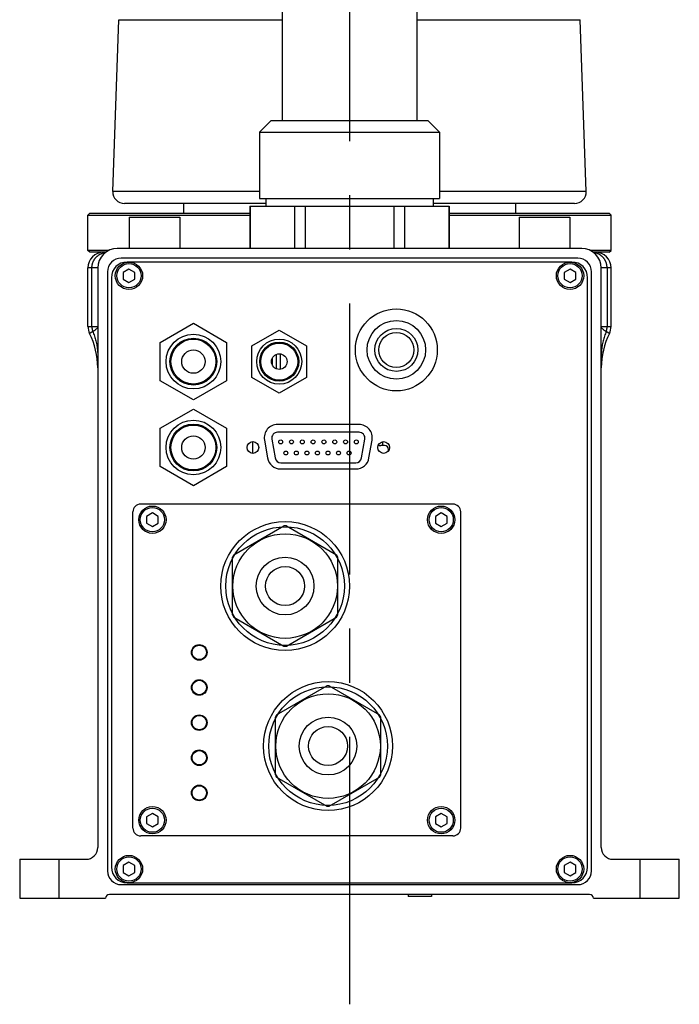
# Model space of a CAD drawing. Extents: x 0 to 3364, y 0 to 2376.
# Tile 75 of 83: x 2019 to 2188, y 819 to 1071. Entities that reach past the tile are written whole.
import ezdxf

# ---------------------------------------------------------------- set-up
doc = ezdxf.new("R2010")
doc.units = 0
doc.header["$LTSCALE"] = 185.02
doc.linetypes.add('CENTER', pattern=[0.6, 0.375, -0.075, 0.075, -0.075])
doc.layers.get('0').update_dxf_attribs({"linetype": 'CONTINUOUS'})
doc.layers.add('DEFAULT_1', color=7, linetype='CENTER')

msp = doc.modelspace()

# ---------------------------------------------------------------- linework, layer by layer
at = {"color": 7, "linetype": 'CONTINUOUS'}
for p, q in [((2085.8593, 1508.8681), (2085.8593, 1045.4181)), ((2120.3593, 1508.8681), (2120.3593, 1045.4181)), ((2042.4716, 1027.2228), (2044.0082, 1071.2228)), ((2044.0082, 1071.2228), (2085.8593, 1071.2228)), ((2120.3593, 1071.2228), (2162.2104, 1071.2228)), ((2163.7469, 1027.2228), (2162.2104, 1071.2228)), ((2083.0593, 1045.4181), (2080.0593, 1042.4181)), ((2083.0593, 1045.4181), (2123.1593, 1045.4181)), ((2123.1593, 1045.4181), (2126.1593, 1042.4181)), ((2080.0593, 1042.4181), (2126.1593, 1042.4181)), ((2080.0593, 1042.4181), (2080.0593, 1025.4181)), ((2126.1593, 1042.4181), (2126.1593, 1025.4181)), ((2080.0593, 1027.2228), (2042.4716, 1027.2228)), ((2163.7469, 1027.2228), (2126.1593, 1027.2228)), ((2080.0593, 1025.4181), (2126.1593, 1025.4181)), ((2081.7108, 1025.4181), (2081.7108, 1023.4181)), ((2124.5078, 1025.4181), (2124.5078, 1023.4181)), ((2081.7108, 1024.1181), (2045.4698, 1024.1181)), ((2060.6093, 1024.1181), (2060.6093, 1021.6181)), ((2077.6093, 1023.4181), (2128.6093, 1023.4181)), ((2077.6093, 1023.4181), (2077.6093, 1012.6181)), ((2077.6609, 1023.4181), (2077.6609, 1012.6181)), ((2088.9803, 1023.4181), (2088.9803, 1012.6181)), ((2091.7899, 1023.4181), (2091.7899, 1012.6181)), ((2114.4286, 1023.4181), (2114.4286, 1012.6181)), ((2117.2383, 1023.4181), (2117.2383, 1012.6181)), ((2160.7487, 1024.1181), (2124.5078, 1024.1181)), ((2128.5576, 1023.4181), (2128.5576, 1012.6181)), ((2128.6093, 1023.4181), (2128.6093, 1012.6181)), ((2145.6093, 1024.1181), (2145.6093, 1021.6181)), ((2036.6093, 1021.6181), (2036.1093, 1021.1181)), ((2036.1093, 1021.1181), (2077.6093, 1021.1181)), ((2036.1093, 1012.1181), (2036.1093, 1021.1181)), ((2036.6093, 1021.6181), (2077.6093, 1021.6181)), ((2046.6475, 1020.6181), (2059.6475, 1020.6181)), ((2046.6475, 1020.6181), (2046.6475, 1012.6181)), ((2059.6475, 1020.6181), (2059.6475, 1012.6181)), ((2128.6093, 1021.6181), (2169.6093, 1021.6181)), ((2128.6093, 1021.1181), (2170.1093, 1021.1181)), ((2146.571, 1020.6181), (2159.571, 1020.6181)), ((2146.571, 1020.6181), (2146.571, 1012.6181)), ((2159.571, 1020.6181), (2159.571, 1012.6181)), ((2169.6093, 1021.6181), (2170.1093, 1021.1181)), ((2170.1093, 1012.1181), (2170.1093, 1021.1181)), ((2041.4301, 1012.1181), (2036.1093, 1012.1181)), ((2036.6093, 1011.6181), (2036.1093, 1012.1181)), ((2040.6094, 1011.6181), (2036.6093, 1011.6181)), ((2162.6093, 1012.6181), (2043.6093, 1012.6181)), ((2170.1093, 1012.1181), (2164.7885, 1012.1181)), ((2169.6093, 1011.6181), (2165.6091, 1011.6181)), ((2169.6093, 1011.6181), (2170.1093, 1012.1181)), ((2161.6093, 1010.1181), (2044.6093, 1010.1181)), ((2160.1093, 1009.1181), (2046.1093, 1009.1181)), ((2038.6093, 1007.6181), (2036.1093, 1007.6181)), ((2036.1093, 992.6181), (2036.1093, 1007.6181)), ((2037.1123, 992.6181), (2037.1123, 1007.6181)), ((2038.6093, 1007.6181), (2038.6093, 859.1181)), ((2041.1093, 1006.6181), (2041.1093, 853.1181)), ((2046.6093, 1007.3381), (2045.1197, 1006.4781)), ((2048.0988, 1006.4781), (2046.6093, 1007.3381)), ((2159.6093, 1007.3381), (2158.1197, 1006.4781)), ((2161.0988, 1006.4781), (2159.6093, 1007.3381)), ((2165.1093, 853.1181), (2165.1093, 1006.6181)), ((2170.1093, 1007.6181), (2167.6093, 1007.6181)), ((2167.6093, 859.1181), (2167.6093, 1007.6181)), ((2169.1063, 1007.6181), (2169.1063, 992.6181)), ((2170.1093, 992.6181), (2170.1093, 1007.6181)), ((2042.1093, 1005.1181), (2042.1093, 854.1181)), ((2045.1197, 1006.4781), (2045.1197, 1004.7581)), ((2045.1197, 1004.7581), (2046.6093, 1003.8981)), ((2046.6093, 1003.8981), (2048.0988, 1004.7581)), ((2048.0988, 1004.7581), (2048.0988, 1006.4781)), ((2158.1197, 1006.4781), (2158.1197, 1004.7581)), ((2158.1197, 1004.7581), (2159.6093, 1003.8981)), ((2159.6093, 1003.8981), (2161.0988, 1004.7581)), ((2161.0988, 1004.7581), (2161.0988, 1006.4781)), ((2164.1093, 854.1181), (2164.1093, 1005.1181)), ((2036.1093, 992.6181), (2038.6093, 992.6181)), ((2054.6092, 988.5256), (2063.1093, 993.4331)), ((2063.1093, 993.4331), (2071.6093, 988.5256)), ((2078.1092, 987.6596), (2085.1093, 991.7011)), ((2085.1093, 991.7011), (2092.1094, 987.6596)), ((2167.6093, 992.6181), (2170.1093, 992.6181)), ((2054.6092, 978.7106), (2054.6092, 988.5256)), ((2071.6093, 988.5256), (2071.6093, 978.7106)), ((2078.1092, 979.5766), (2078.1092, 987.6596)), ((2092.1094, 987.6596), (2092.1094, 979.5766)), ((2083.3605, 982.6483), (2083.3605, 984.5879)), ((2084.3605, 985.4724), (2084.3605, 981.7639)), ((2085.3605, 985.6019), (2085.3605, 981.6343)), ((2085.1093, 975.5351), (2078.1092, 979.5766)), ((2092.1094, 979.5766), (2085.1093, 975.5351)), ((2063.1093, 973.8031), (2054.6092, 978.7106)), ((2071.6093, 978.7106), (2063.1093, 973.8031)), ((2054.6092, 966.5256), (2063.1093, 971.4331)), ((2063.1093, 971.4331), (2071.6093, 966.5256)), ((2054.6092, 956.7106), (2054.6092, 966.5256)), ((2071.6093, 966.5256), (2071.6093, 956.7106)), ((2105.5573, 967.5181), (2084.6612, 967.5181)), ((2083.1947, 963.7677), (2084.0446, 958.9477)), ((2105.5466, 965.5281), (2084.6719, 965.5281)), ((2106.174, 958.9477), (2107.0239, 963.7677)), ((2078.3605, 960.1183), (2078.3605, 963.118)), ((2081.3129, 963.5277), (2082.124, 958.9277)), ((2108.0945, 958.9277), (2108.9057, 963.5277)), ((2112.1093, 962.1181), (2111.1093, 962.1181)), ((2111.6093, 962.1181), (2111.6093, 963.097)), ((2113.1093, 960.7891), (2113.1093, 961.1181)), ((2063.1093, 951.8031), (2054.6092, 956.7106)), ((2071.6093, 956.7106), (2063.1093, 951.8031)), ((2085.4723, 956.1181), (2104.7462, 956.1181)), ((2085.5218, 957.7081), (2104.6967, 957.7081)), ((2129.6093, 947.1181), (2049.6093, 947.1181)), ((2047.6093, 864.1181), (2047.6093, 945.1181)), ((2052.6093, 944.8381), (2051.1197, 943.9781)), ((2051.1197, 943.9781), (2051.1197, 942.2581)), ((2054.0988, 943.9781), (2052.6093, 944.8381)), ((2054.0988, 942.2581), (2054.0988, 943.9781)), ((2126.6093, 944.8381), (2125.1197, 943.9781)), ((2125.1197, 943.9781), (2125.1197, 942.2581)), ((2128.0988, 943.9781), (2126.6093, 944.8381)), ((2128.0988, 942.2581), (2128.0988, 943.9781)), ((2131.6093, 864.1181), (2131.6093, 945.1181)), ((2051.1197, 942.2581), (2052.6093, 941.3981)), ((2052.6093, 941.3981), (2054.0988, 942.2581)), ((2073.4419, 934.1044), (2086.2766, 941.5145)), ((2086.9419, 941.5145), (2099.7766, 934.1044)), ((2125.1197, 942.2581), (2126.6093, 941.3981)), ((2126.6093, 941.3981), (2128.0988, 942.2581)), ((2073.1093, 918.708), (2073.1093, 933.5283)), ((2100.1093, 918.708), (2100.1093, 933.5283)), ((2073.4419, 918.1318), (2086.2766, 910.7217)), ((2086.9419, 910.7217), (2099.7766, 918.1318)), ((2084.4419, 893.1044), (2097.2766, 900.5145)), ((2097.9419, 900.5145), (2110.7766, 893.1044)), ((2084.1093, 877.708), (2084.1093, 892.5283)), ((2111.1093, 877.708), (2111.1093, 892.5283)), ((2084.4419, 877.1318), (2097.2766, 869.7217)), ((2097.9419, 869.7217), (2110.7766, 877.1318)), ((2052.6093, 867.8381), (2051.1197, 866.9781)), ((2054.0988, 866.9781), (2052.6093, 867.8381)), ((2126.6093, 867.8381), (2125.1197, 866.9781)), ((2128.0988, 866.9781), (2126.6093, 867.8381)), ((2051.1197, 866.9781), (2051.1197, 865.2581)), ((2054.0988, 865.2581), (2054.0988, 866.9781)), ((2125.1197, 866.9781), (2125.1197, 865.2581)), ((2128.0988, 865.2581), (2128.0988, 866.9781)), ((2051.1197, 865.2581), (2052.6093, 864.3981)), ((2052.6093, 864.3981), (2054.0988, 865.2581)), ((2125.1197, 865.2581), (2126.6093, 864.3981)), ((2126.6093, 864.3981), (2128.0988, 865.2581)), ((2129.6093, 862.1181), (2049.6093, 862.1181)), ((2018.6093, 856.1181), (2035.6093, 856.1181)), ((2018.6093, 856.1181), (2018.6093, 846.1181)), ((2028.6093, 856.1181), (2028.6093, 846.1181)), ((2046.6093, 855.3381), (2045.1197, 854.4781)), ((2048.0988, 854.4781), (2046.6093, 855.3381)), ((2159.6093, 855.3381), (2158.1197, 854.4781)), ((2161.0988, 854.4781), (2159.6093, 855.3381)), ((2170.6093, 856.1181), (2187.6093, 856.1181)), ((2177.6093, 846.1181), (2177.6093, 856.1181)), ((2187.6093, 846.1181), (2187.6093, 856.1181)), ((2045.1197, 854.4781), (2045.1197, 852.7581)), ((2045.1197, 852.7581), (2046.6093, 851.8981)), ((2046.6093, 851.8981), (2048.0988, 852.7581)), ((2048.0988, 852.7581), (2048.0988, 854.4781)), ((2158.1197, 854.4781), (2158.1197, 852.7581)), ((2158.1197, 852.7581), (2159.6093, 851.8981)), ((2159.6093, 851.8981), (2161.0988, 852.7581)), ((2161.0988, 852.7581), (2161.0988, 854.4781)), ((2044.6093, 849.6181), (2161.6093, 849.6181)), ((2046.1093, 850.1181), (2160.1093, 850.1181)), ((2018.6093, 846.1181), (2040.6093, 846.1181)), ((2164.6093, 847.1181), (2041.6093, 847.1181)), ((2118.1093, 847.1181), (2118.1093, 846.6181)), ((2124.1093, 846.6181), (2118.1093, 846.6181)), ((2124.1093, 847.1181), (2124.1093, 846.6181)), ((2165.6093, 846.1181), (2187.6093, 846.1181))]:
    msp.add_line(p, q, dxfattribs=at)
for centre, radius in [((2046.6093, 1005.6181), 3.5), ((2159.6093, 1005.6181), 3.5), ((2046.6093, 1005.6181), 3.1), ((2159.6093, 1005.6181), 3.1), ((2115.1093, 986.6181), 10.5), ((2115.1093, 986.6181), 7.5), ((2115.1093, 986.6181), 5.5), ((2063.1093, 983.6181), 7), ((2063.1093, 983.6181), 6), ((2063.1093, 983.6181), 5.75), ((2085.1093, 983.6181), 5.768), ((2115.1093, 986.6181), 4.5), ((2063.1093, 983.6181), 3), ((2085.1093, 983.6181), 5.0085), ((2085.1093, 983.6181), 4.75), ((2085.1093, 983.6181), 2), ((2063.1093, 961.6181), 7), ((2063.1093, 961.6181), 6), ((2063.1093, 961.6181), 5.75), ((2063.1093, 961.6181), 3), ((2078.3593, 961.6181), 1.5), ((2085.4743, 963.0381), 0.5), ((2088.2443, 963.0381), 0.5), ((2091.0143, 963.0381), 0.5), ((2093.7843, 963.0381), 0.5), ((2096.5543, 963.0381), 0.5), ((2099.3243, 963.0381), 0.5), ((2102.0943, 963.0381), 0.5), ((2104.8643, 963.0381), 0.5), ((2111.8593, 961.6181), 1.5), ((2086.7993, 960.1981), 0.5), ((2089.4993, 960.1981), 0.5), ((2092.1993, 960.1981), 0.5), ((2094.8993, 960.1981), 0.5), ((2097.5993, 960.1981), 0.5), ((2100.2993, 960.1981), 0.5), ((2102.9993, 960.1981), 0.5), ((2052.6093, 943.1181), 3.5), ((2052.6093, 943.1181), 3.1), ((2126.6093, 943.1181), 3.5), ((2126.6093, 943.1181), 3.1), ((2086.6093, 926.1181), 16.5), ((2086.6093, 926.1181), 15.2), ((2086.6093, 926.1181), 13.4), ((2086.6093, 926.1181), 7.4), ((2086.6093, 926.1181), 5), ((2064.6093, 909.1181), 2), ((2064.6093, 909.1181), 1.85), ((2064.6093, 900.1181), 2), ((2064.6093, 900.1181), 1.85), ((2097.6093, 885.1181), 16.5), ((2097.6093, 885.1181), 15.2), ((2097.6093, 885.1181), 13.4), ((2064.6093, 891.1181), 2), ((2064.6093, 891.1181), 1.85), ((2097.6093, 885.1181), 7.4), ((2097.6093, 885.1181), 5), ((2064.6093, 882.1181), 2), ((2064.6093, 882.1181), 1.85), ((2064.6093, 873.1181), 2), ((2064.6093, 873.1181), 1.85), ((2052.6093, 866.1181), 3.5), ((2052.6093, 866.1181), 3.1), ((2126.6093, 866.1181), 3.5), ((2126.6093, 866.1181), 3.1), ((2046.6093, 853.6181), 3.5), ((2046.6093, 853.6181), 3.1), ((2159.6093, 853.6181), 3.5), ((2159.6093, 853.6181), 3.1)]:
    msp.add_circle(centre, radius, dxfattribs=at)
for centre, radius, start, end in [((2045.4698, 1027.1181), 3, 178, 270), ((2160.7487, 1027.1181), 3, 270, 2), ((2040.1093, 1007.6181), 4, 90, 180), ((2043.6093, 1007.6181), 5, 90, 180), ((2162.6093, 1007.6181), 5, 0, 90), ((2166.1093, 1007.6181), 4, 0, 90), ((2044.6093, 1006.6181), 3.5, 90, 180), ((2046.1093, 1005.1181), 4, 90, 180), ((2160.1093, 1005.1181), 4, 0, 90), ((2161.6093, 1006.6181), 3.5, 0, 90), ((2040.1093, 992.6181), 4, 180, 206.38433), ((2166.1093, 992.6181), 4, 333.61567, 360), ((2018.6093, 981.9528), 20, 0.311989, 26.38433), ((2187.6093, 981.9528), 20, 153.61567, 179.677876), ((2084.6612, 964.1181), 3.4, 90, 190), ((2105.5573, 964.1181), 3.4, 350, 90), ((2084.6719, 964.0281), 1.5, 90, 190), ((2105.5466, 964.0281), 1.5, 350, 90), ((2111.1093, 963.1181), 1, 234.335168, 270), ((2112.1093, 961.1181), 1, 0, 90), ((2085.4723, 959.5181), 3.4, 190, 270), ((2085.5218, 959.2081), 1.5, 190, 270), ((2104.6967, 959.2081), 1.5, 270, 350), ((2104.7462, 959.5181), 3.4, 270, 350), ((2049.6093, 945.1181), 2, 90, 180), ((2129.6093, 945.1181), 2, 0, 90), ((2086.6093, 926.1181), 15.4, 88.762312, 91.237688), ((2086.6093, 926.1181), 15.4, 148.762312, 151.237688), ((2086.6093, 926.1181), 15.4, 28.762312, 31.237688), ((2086.6093, 926.1181), 15.4, 208.762312, 211.237688), ((2086.6093, 926.1181), 15.4, 328.762312, 331.237688), ((2086.6093, 926.1181), 15.4, 268.762312, 271.237688), ((2097.6093, 885.1181), 15.4, 88.762312, 91.237688), ((2097.6093, 885.1181), 15.4, 148.762312, 151.237688), ((2097.6093, 885.1181), 15.4, 28.762312, 31.237688), ((2097.6093, 885.1181), 15.4, 208.762312, 211.237688), ((2097.6093, 885.1181), 15.4, 328.762312, 331.237688), ((2097.6093, 885.1181), 15.4, 268.762312, 271.237688), ((2049.6093, 864.1181), 2, 180, 270), ((2129.6093, 864.1181), 2, 270, 360), ((2035.6093, 859.1181), 3, 270, 360), ((2170.6093, 859.1181), 3, 180, 270), ((2044.6093, 853.1181), 3.5, 180, 270), ((2046.1093, 854.1181), 4, 180, 270), ((2160.1093, 854.1181), 4, 270, 360), ((2161.6093, 853.1181), 3.5, 270, 360), ((2041.6093, 846.1181), 1, 90, 180), ((2164.6093, 846.1181), 1, 0, 90)]:
    msp.add_arc(centre, radius, start, end, dxfattribs=at)
for points, knots in [([(2037.1123, 1007.6181), (2037.1123, 1007.6929), (2037.1164, 1007.8425), (2037.135, 1008.0662), (2037.1659, 1008.2885), (2037.209, 1008.5086), (2037.2643, 1008.726), (2037.3314, 1008.9399), (2037.4103, 1009.1496), (2037.5006, 1009.3545), (2037.6021, 1009.5539), (2037.7144, 1009.7473), (2037.8372, 1009.934), (2037.9702, 1010.1133), (2038.1129, 1010.2848), (2038.2648, 1010.448), (2038.4255, 1010.6022), (2038.5944, 1010.747), (2038.7711, 1010.882), (2038.9549, 1011.0068), (2039.1454, 1011.1208), (2039.3419, 1011.2239), (2039.5437, 1011.3156), (2039.7503, 1011.3956), (2039.961, 1011.4638), (2040.1751, 1011.5199), (2040.3783, 1011.5609), (2040.5103, 1011.5806), (2040.5696, 1011.588)], [0, 0, 0, 0, 0.03901085, 0.07801806, 0.11701804, 0.15600728, 0.1949824, 0.23394022, 0.27287774, 0.31179223, 0.35068123, 0.38954262, 0.42837461, 0.46717577, 0.50594505, 0.54468183, 0.58338586, 0.62205732, 0.66069681, 0.69930531, 0.73788422, 0.77643529, 0.81496063, 0.8534627, 0.89194423, 0.93040823, 0.96885792, 1, 1, 1, 1]), ([(2169.1063, 1007.6181), (2169.1063, 1007.6929), (2169.1021, 1007.8425), (2169.0836, 1008.0662), (2169.0526, 1008.2885), (2169.0095, 1008.5086), (2168.9543, 1008.726), (2168.8871, 1008.9399), (2168.8083, 1009.1496), (2168.718, 1009.3545), (2168.6165, 1009.5539), (2168.5041, 1009.7473), (2168.3813, 1009.934), (2168.2483, 1010.1133), (2168.1057, 1010.2848), (2167.9538, 1010.448), (2167.7931, 1010.6022), (2167.6241, 1010.747), (2167.4475, 1010.882), (2167.2636, 1011.0068), (2167.0731, 1011.1208), (2166.8767, 1011.2239), (2166.6748, 1011.3156), (2166.4682, 1011.3956), (2166.2575, 1011.4638), (2166.0434, 1011.5199), (2165.8402, 1011.5609), (2165.7082, 1011.5806), (2165.649, 1011.588)], [0, 0, 0, 0, 0.03901085, 0.07801806, 0.11701804, 0.15600728, 0.1949824, 0.23394022, 0.27287774, 0.31179223, 0.35068123, 0.38954262, 0.42837461, 0.46717577, 0.50594505, 0.54468183, 0.58338586, 0.62205732, 0.66069681, 0.69930531, 0.73788422, 0.77643529, 0.81496063, 0.8534627, 0.89194423, 0.93040823, 0.96885792, 1, 1, 1, 1]), ([(2037.1123, 992.6181), (2037.1123, 992.5471), (2037.116, 992.405), (2037.1328, 992.1925), (2037.1606, 991.9812), (2037.1996, 991.7718), (2037.2494, 991.5647), (2037.2899, 991.4286), (2037.3119, 991.3611)], [0, 0, 0, 0, 0.16674708, 0.33348012, 0.50018525, 0.66684891, 0.83345799, 1, 1, 1, 1]), ([(2038.6093, 992.6181), (2038.6093, 992.5574), (2038.5899, 992.4304), (2038.5056, 992.246), (2038.3686, 992.0644), (2038.1797, 991.8848), (2037.9387, 991.7061), (2037.6454, 991.5281), (2037.4286, 991.4171), (2037.3119, 991.3611)], [0, 0, 0, 0, 0.09648666, 0.20071002, 0.31893818, 0.45555377, 0.61342644, 0.79444138, 1, 1, 1, 1]), ([(2168.9067, 991.3611), (2168.79, 991.4171), (2168.5732, 991.5281), (2168.2798, 991.7061), (2168.0389, 991.8848), (2167.85, 992.0644), (2167.7129, 992.246), (2167.6287, 992.4304), (2167.6093, 992.5574), (2167.6093, 992.6181)], [0, 0, 0, 0, 0.20555855, 0.38657362, 0.54444615, 0.68106176, 0.79928998, 0.90351328, 1, 1, 1, 1]), ([(2168.9067, 991.3611), (2168.9287, 991.4286), (2168.9691, 991.5647), (2169.019, 991.7718), (2169.0579, 991.9812), (2169.0858, 992.1925), (2169.1025, 992.405), (2169.1063, 992.5471), (2169.1063, 992.6181)], [0, 0, 0, 0, 0.16654201, 0.33315109, 0.49981475, 0.66651988, 0.83325292, 1, 1, 1, 1]), ([(2037.3119, 991.3611), (2037.2901, 991.3429), (2037.246, 991.307), (2037.1785, 991.2547), (2037.11, 991.2038), (2037.0406, 991.1546), (2036.9712, 991.1073), (2036.9027, 991.0623), (2036.8363, 991.0202), (2036.7732, 990.9816), (2036.7146, 990.9467), (2036.662, 990.9162), (2036.6166, 990.8905), (2036.5796, 990.8699), (2036.5523, 990.8549), (2036.5355, 990.8457), (2036.5279, 990.8416), (2036.5259, 990.8406)], [0, 0, 0, 0, 0.09023921, 0.18067837, 0.27119515, 0.36145602, 0.45081209, 0.53804633, 0.62178357, 0.70064568, 0.77325755, 0.83818774, 0.8939401, 0.93912106, 0.97248885, 0.99303188, 1, 1, 1, 1]), ([(2037.3119, 991.3611), (2037.3973, 991.1612), (2037.56, 990.7585), (2037.7796, 990.1461), (2037.974, 989.527), (2038.143, 988.9021), (2038.2864, 988.2722), (2038.404, 987.638), (2038.4956, 987.0005), (2038.5612, 986.3605), (2038.6005, 985.7188), (2038.6093, 985.2904), (2038.6093, 985.0762)], [0, 0, 0, 0, 0.10095245, 0.20161275, 0.30200864, 0.40216946, 0.50212602, 0.60191036, 0.70155563, 0.80109581, 0.90056557, 1, 1, 1, 1]), ([(2168.9067, 991.3611), (2168.8213, 991.1612), (2168.6585, 990.7585), (2168.439, 990.1461), (2168.2445, 989.527), (2168.0755, 988.9021), (2167.9321, 988.2722), (2167.8145, 987.638), (2167.7229, 987.0005), (2167.6574, 986.3605), (2167.618, 985.7188), (2167.6093, 985.2904), (2167.6093, 985.0762)], [0, 0, 0, 0, 0.10095245, 0.20161275, 0.30200864, 0.40216946, 0.50212602, 0.60191036, 0.70155563, 0.80109581, 0.90056557, 1, 1, 1, 1]), ([(2169.6926, 990.8406), (2169.6907, 990.8416), (2169.6831, 990.8457), (2169.6662, 990.8549), (2169.6389, 990.8699), (2169.602, 990.8905), (2169.5565, 990.9162), (2169.5039, 990.9467), (2169.4454, 990.9816), (2169.3823, 991.0202), (2169.3158, 991.0623), (2169.2473, 991.1073), (2169.1779, 991.1546), (2169.1086, 991.2038), (2169.04, 991.2547), (2168.9726, 991.307), (2168.9285, 991.3429), (2168.9067, 991.3611)], [0, 0, 0, 0, 0.00696794, 0.02751086, 0.06087893, 0.10606043, 0.16181316, 0.22674346, 0.29935528, 0.37821731, 0.46195463, 0.54918922, 0.63854566, 0.72880656, 0.81932286, 0.90976109, 1, 1, 1, 1])]:
    msp.add_open_spline(points, degree=3, knots=knots, dxfattribs=at)
at = {"layer": 'DEFAULT_1', "color": 7, "linetype": 'CENTER'}
msp.add_line((2103.1093, 1553.5455), (2103.1093, 818.9541), dxfattribs=at)

doc.saveas('drawing.dxf')
